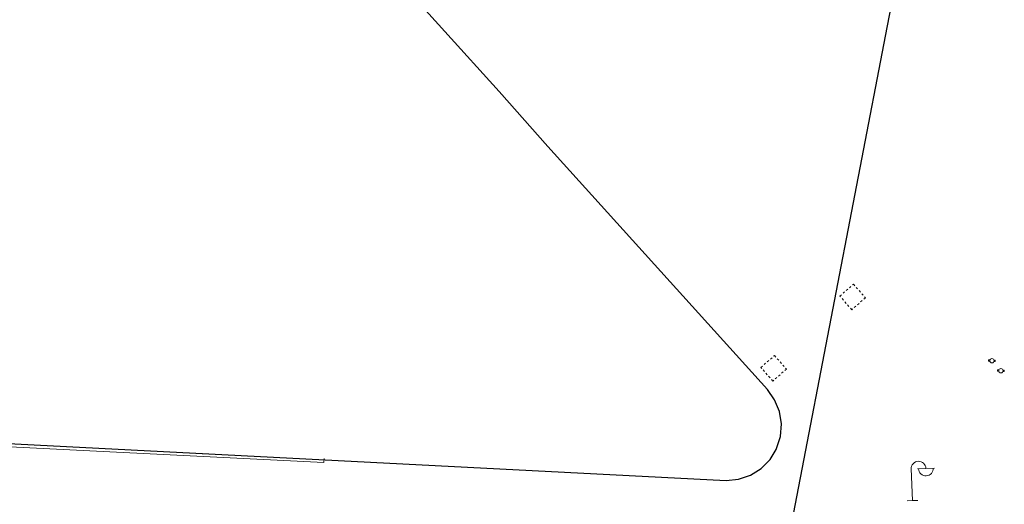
# Model space of a CAD drawing. Header units: millimetres. Extents: x 32690613 to 32694766, y 5342952 to 5344788.
# Tile 22 of 27: x 32692766 to 32692812, y 5344214 to 5344237. Entities that reach past the tile are written whole.
import ezdxf

# ---------------------------------------------------------------- set-up
doc = ezdxf.new("R2010")
doc.units = ezdxf.units.MM
doc.linetypes.add('GESTRICHELT2', pattern=[0.375, 0.25, -0.125])
doc.layers.get('Defpoints').update_dxf_attribs({"color": 11})
for name, color, linetype, lineweight in [('Ein-Beleuchtung_Mast', 252, 'Continuous', 18), ('Ein-Stickstoffkanal', 43, 'GESTRICHELT2', 5), ('Ent-Kastenrinne', 140, 'Continuous', 5), ('Ver-Wasser_Schieber', 5, 'Continuous', 15)]:
    doc.layers.add(name, color=color, linetype=linetype, lineweight=lineweight)

# ---------------------------------------------------------------- blocks, each defined once
blk = doc.blocks.new('Schieber')
at = {"layer": 'Ver-Wasser_Schieber'}
for points in [[(0.62, 1.37), (0, 1.37), (0, 0.7), (0.62, 0.7)], [(2.58, 0.7), (3.21, 0.7), (3.21, 1.37), (2.58, 1.37)]]:
    blk.add_lwpolyline(points, dxfattribs=at).dxf.unprotected_set("ltscale", 0)
blk.add_circle((1.6, 1.04), 1.04, dxfattribs=at).dxf.unprotected_set("ltscale", 0)
blk = doc.blocks.new('Lampe')
at = {"layer": 'Ein-Beleuchtung_Mast', "lineweight": 5}
for p, q in [((0, 1.5), (0, 0)), ((0.7, 1.5), (0.3, 1.5)), ((0.7, 1.5), (1.1, 1.5)), ((0, 0), (-0.25, 0)), ((0, 0), (0.25, 0))]:
    blk.add_line(p, q, dxfattribs=at)
at = {"layer": 'Ein-Beleuchtung_Mast', "lineweight": 5, "flags": 128}
for points in [[(0.7, 1.5, 0.414214), (0.35, 1.85, 0.414214), (0, 1.5)], [(0.35, 1.5, 0.414214), (0.7, 1.15, 0.414214), (1.05, 1.5)]]:
    blk.add_lwpolyline(points, format="xyb", dxfattribs=at)

msp = doc.modelspace()

# ---------------------------------------------------------------- linework, layer by layer
at = {"layer": 'Defpoints', "transparency": 33554687}
for points in [[(32692784.5, 5344273.364), (32692800.974, 5344271.613), (32692812.345, 5344265.388), (32692799.973, 5344201.148), (32692796.784, 5344197.463), (32692784.762, 5344201.802), (32692769.961, 5344196.201), (32692761.189, 5344202.873), (32692758.848, 5344200.241), (32692760.048, 5344197.023), (32692735.449, 5344196.796), (32692735.9, 5344201.482), (32692733.504, 5344204.091), (32692714.26, 5344207.632), (32692709.134, 5344205.826), (32692697.555, 5344202.123)], [(32692749.57, 5344217.85), (32692799.22, 5344215.29), (32692799.81, 5344215.35), (32692800.38, 5344215.55), (32692800.88, 5344215.87), (32692801.3, 5344216.29), (32692801.59, 5344216.77), (32692801.61, 5344216.81), (32692801.79, 5344217.37), (32692801.84, 5344217.97), (32692801.75, 5344218.56), (32692801.52, 5344219.11), (32692801.18, 5344219.6), (32692790.77, 5344231.12), (32692788.46, 5344233.71), (32692767.87, 5344256.47), (32692767.43, 5344256.88), (32692766.93, 5344257.19), (32692766.36, 5344257.39), (32692765.76, 5344257.47), (32692716.16, 5344259.97)]]:
    msp.add_lwpolyline(points, dxfattribs=at).dxf.unprotected_set("ltscale", 0)
at = {"layer": 'Ein-Stickstoffkanal', "transparency": 33554687}
for points in [[(32692805.255, 5344224.592), (32692805.818, 5344223.946), (32692805.172, 5344223.383), (32692804.609, 5344224.029)], [(32692801.514, 5344221.213), (32692802.078, 5344220.567), (32692801.432, 5344220.004), (32692800.868, 5344220.649)]]:
    msp.add_lwpolyline(points, close=True, dxfattribs=at).dxf.unprotected_set("ltscale", 0)
at = {"layer": 'Ent-Kastenrinne', "transparency": 33554687, "flags": 128}
msp.add_lwpolyline([(32692780.171, 5344216.332), (32692780.161, 5344216.146), (32692749.736, 5344217.663, -0.097266), (32692748.275, 5344218.068, -0.069193), (32692747.382, 5344218.682), (32692741.79, 5344224.874), (32692741.837, 5344224.969)], format="xyb", dxfattribs=at).dxf.unprotected_set("ltscale", 0)

# ---------------------------------------------------------------- block references
at = {"layer": 'Ein-Beleuchtung_Mast', "transparency": 33554687, "rotation": 2.237485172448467}
msp.add_blockref('Lampe', (32692808.047, 5344214.34), dxfattribs=at).dxf.unprotected_set("ltscale", 0)
at = {"layer": 'Ver-Wasser_Schieber', "transparency": 33554687, "xscale": 0.09863523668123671, "yscale": 0.09863523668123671, "zscale": 0.09863523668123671, "rotation": 357.2050206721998}
for p in [(32692811.651, 5344220.872), (32692812.075, 5344220.399)]:
    msp.add_blockref('Schieber', p, dxfattribs=at).dxf.unprotected_set("ltscale", 0)

doc.saveas('drawing.dxf')
